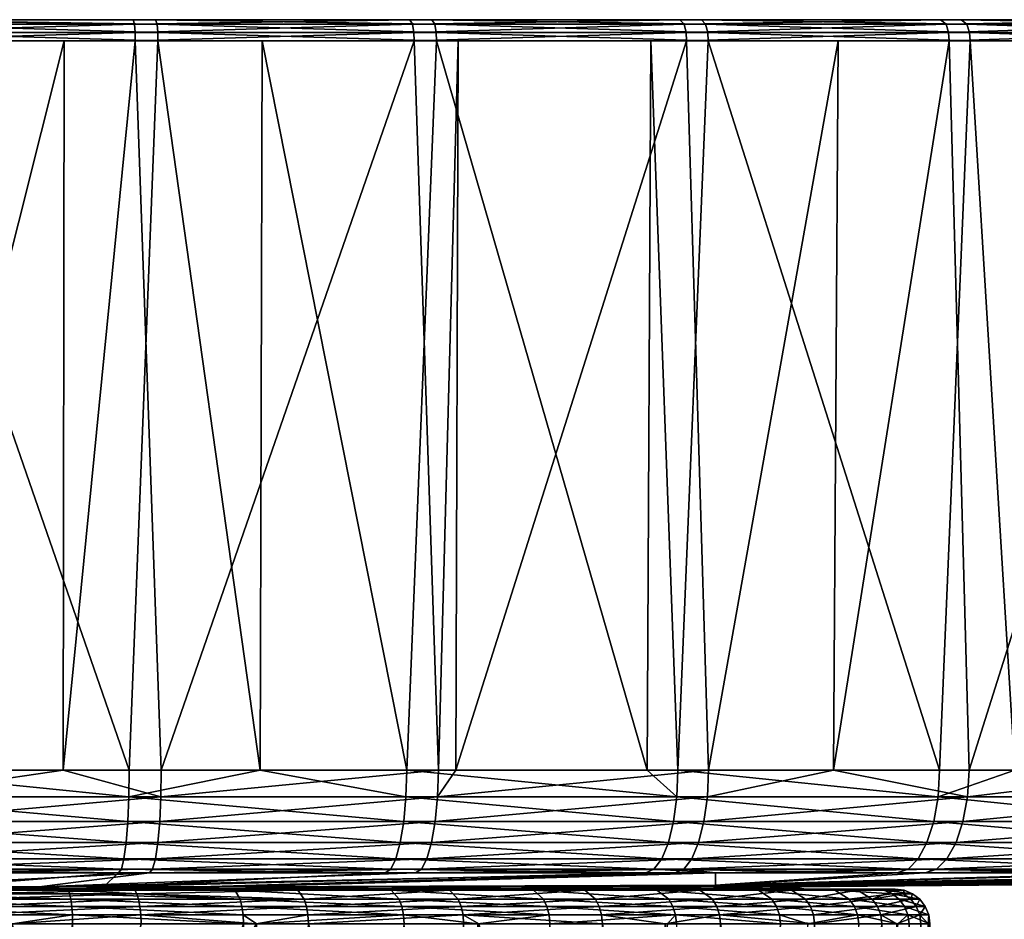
# Model space of a CAD drawing. Extents: x -0.0374 to 0.0374, y -0.0584 to -0.0009.
# Tile 16 of 17: x 0.0022 to 0.0164, y -0.0138 to -0.0009. Entities that reach past the tile are written whole.
import ezdxf

# ---------------------------------------------------------------- set-up
doc = ezdxf.new("R2010")
doc.units = 0
doc.layers.add('mesh', color=7, linetype='CONTINUOUS')

msp = doc.modelspace()

# ---------------------------------------------------------------- meshes
at = {"layer": 'mesh'}
mesh = msp.add_polyface(dxfattribs=at)
corners = [(0.004259, -0.012025, 0.075012), (0.004265, -0.011645, 0.075067), (0.008248, -0.011645, 0.074389), (0.007793, -0.011645, 0.001511), (0.005715, -0.001157, 0.000996), (0.005687, -0.011645, 0.00118), (0.000233, -0.011645, 0.075311), (0.002868, -0.001157, 0.075343), (0.002853, -0.011645, 0.075152), (0.003803, -0.011645, 0.000883), (0.000165, -0.001157, 0.000506), (-0.000001, -0.011645, 0.0007), (0.004217, -0.001157, 0.000743), (0.008221, -0.001157, 0.001418), (0.00389, -0.001157, 0.075292), (0.007899, -0.001157, 0.074653), (-0.000165, -0.001157, 0.075494), (-0.000163, -0.000856, 0.075245), (0, -0.000852, 0.075195), (0.003859, -0.000852, 0.074994), (0.000164, -0.001035, 0.00053), (0.004215, -0.001035, 0.000767), (0.008216, -0.001035, 0.001441), (0.007894, -0.001035, 0.07463), (0.003888, -0.001035, 0.075269), (-0.000164, -0.001035, 0.07547), (0.000164, -0.000917, 0.000619), (0.004205, -0.000917, 0.000856), (0.008196, -0.000917, 0.001529), (0.007875, -0.000917, 0.074542), (0.003878, -0.000917, 0.075179), (-0.000164, -0.000917, 0.075381), (0.000163, -0.000856, 0.000755), (0.004184, -0.000852, 0.001041), (0.008155, -0.000852, 0.00171), (0.007836, -0.000852, 0.07436), (0.011722, -0.000852, 0.073299)]
mesh.append_faces([[corners[k] for k in face] for face in [(0, 1, 2, 2), (3, 4, 5, 5), (6, 7, 8, 8), (9, 10, 11, 11), (9, 12, 10, 10), (5, 12, 9, 9), (5, 4, 12, 12), (3, 13, 4, 4), (1, 14, 15, 15), (8, 14, 1, 1), (8, 7, 14, 14), (6, 16, 7, 7), (17, 18, 19, 19), (12, 4, 13, 13), (14, 7, 16, 16), (12, 20, 10, 10), (12, 21, 20, 20), (13, 21, 12, 12), (13, 22, 21, 21), (14, 23, 15, 15), (14, 24, 23, 23), (16, 24, 14, 14), (16, 25, 24, 24), (21, 26, 20, 20), (21, 27, 26, 26), (22, 27, 21, 21), (22, 28, 27, 27), (24, 29, 23, 23), (24, 30, 29, 29), (25, 30, 24, 24), (25, 31, 30, 30), (27, 32, 26, 26), (31, 17, 30, 30), (27, 33, 32, 32), (28, 33, 27, 27), (28, 34, 33, 33), (30, 35, 29, 29), (30, 19, 35, 35), (17, 19, 30, 30), (18, 32, 19, 19), (32, 35, 19, 19), (32, 36, 35, 35), (33, 36, 32, 32)]])
mesh = msp.add_polyface(dxfattribs=at)
corners = [(0.007793, -0.011645, 0.001511), (0.005687, -0.011645, 0.00118), (0.007782, -0.012025, 0.001566), (0.011675, -0.012025, 0.002621), (0.011628, -0.012379, 0.002764), (0.011252, -0.011645, 0.002448), (0.011693, -0.011645, 0.002568), (0.015432, -0.012025, 0.004091), (0.012116, -0.012025, 0.073231), (0.015854, -0.012025, 0.071714), (0.012067, -0.012379, 0.073088), (0.012134, -0.011645, 0.073283), (0.013927, -0.011645, 0.072556), (0.008236, -0.012025, 0.074334), (0.008202, -0.012379, 0.074187), (0.008498, -0.011645, 0.074317), (0.008248, -0.011645, 0.074389), (0.004259, -0.012025, 0.075012), (0.011303, -0.001157, 0.002288), (0.008535, -0.001157, 0.07448), (0.008221, -0.001157, 0.001418), (0.012128, -0.001157, 0.002521), (0.015455, -0.011645, 0.00404), (0.011816, -0.001157, 0.073584), (0.013996, -0.001157, 0.072726), (0.007899, -0.001157, 0.074653), (0.004265, -0.011645, 0.075067), (0.008216, -0.001035, 0.001441), (0.01212, -0.001035, 0.002544), (0.015893, -0.001157, 0.00404), (0.011809, -0.001035, 0.073561), (0.007894, -0.001035, 0.07463), (0.008196, -0.000917, 0.001529), (0.012091, -0.000917, 0.002629), (0.015883, -0.001035, 0.004062), (0.01178, -0.000917, 0.073476), (0.007875, -0.000917, 0.074542), (0.008155, -0.000852, 0.00171), (0.012031, -0.000852, 0.002805), (0.015845, -0.000917, 0.004143), (0.011722, -0.000852, 0.073299), (0.007836, -0.000852, 0.07436), (0.004184, -0.000852, 0.001041)]
mesh.append_faces([[corners[k] for k in face] for face in [(0, 1, 2, 2), (2, 3, 0, 0), (2, 4, 3, 3), (3, 5, 0, 0), (3, 6, 5, 5), (7, 6, 3, 3), (8, 9, 10, 10), (11, 12, 8, 8), (8, 13, 11, 11), (8, 14, 13, 13), (10, 14, 8, 8), (13, 15, 11, 11), (13, 16, 15, 15), (17, 16, 13, 13), (6, 18, 5, 5), (16, 19, 15, 15), (5, 20, 0, 0), (5, 18, 20, 20), (6, 21, 18, 18), (22, 21, 6, 6), (11, 23, 24, 24), (15, 23, 11, 11), (15, 19, 23, 23), (16, 25, 19, 19), (26, 25, 16, 16), (20, 18, 21, 21), (23, 19, 25, 25), (21, 27, 20, 20), (21, 28, 27, 27), (29, 28, 21, 21), (25, 30, 23, 23), (25, 31, 30, 30), (28, 32, 27, 27), (28, 33, 32, 32), (34, 33, 28, 28), (31, 35, 30, 30), (31, 36, 35, 35), (33, 37, 32, 32), (33, 38, 37, 37), (39, 38, 33, 33), (36, 40, 35, 35), (36, 41, 40, 40), (42, 37, 40, 40), (37, 38, 40, 40)]])
mesh = msp.add_polyface(dxfattribs=at)
corners = [(0.013927, -0.011645, 0.072556), (0.013996, -0.001157, 0.072726), (0.015594, -0.001157, 0.072098), (0.015893, -0.001157, 0.00404), (0.01662, -0.001157, 0.00443), (0.019471, -0.001157, 0.005958), (0.021542, -0.001157, 0.007375), (0.022822, -0.001157, 0.008251), (0.011816, -0.001157, 0.073584), (0.015883, -0.001035, 0.004062), (0.01212, -0.001035, 0.002544), (0.019459, -0.001035, 0.005978), (0.022807, -0.001035, 0.00827), (0.019189, -0.001157, 0.070212), (0.022545, -0.001035, 0.067929), (0.02256, -0.001157, 0.067949), (0.019177, -0.001035, 0.070192), (0.015584, -0.001035, 0.072076), (0.011809, -0.001035, 0.073561), (0.015845, -0.000917, 0.004143), (0.012091, -0.000917, 0.002629), (0.019412, -0.000917, 0.006055), (0.022752, -0.000917, 0.008341), (0.022491, -0.000917, 0.067858), (0.019131, -0.000917, 0.070114), (0.015547, -0.000917, 0.071994), (0.01178, -0.000917, 0.073476), (0.022639, -0.000852, 0.008489), (0.022379, -0.000852, 0.067709), (0.015766, -0.000852, 0.004312), (0.012031, -0.000852, 0.002805), (0.019316, -0.000852, 0.006214), (0.019036, -0.000852, 0.069954), (0.015469, -0.000852, 0.071825), (0.011722, -0.000852, 0.073299), (0.036678, -0.000852, 0.044178), (0.02546, -0.000852, 0.065115)]
mesh.append_faces([[corners[k] for k in face] for face in [(0, 1, 2, 2), (3, 4, 5, 5), (5, 6, 7, 7), (2, 1, 8, 8), (3, 9, 10, 10), (5, 9, 3, 3), (5, 11, 9, 9), (7, 11, 5, 5), (7, 12, 11, 11), (13, 14, 15, 15), (13, 16, 14, 14), (2, 16, 13, 13), (2, 17, 16, 16), (8, 17, 2, 2), (8, 18, 17, 17), (9, 19, 20, 20), (11, 19, 9, 9), (11, 21, 19, 19), (12, 21, 11, 11), (12, 22, 21, 21), (16, 23, 14, 14), (16, 24, 23, 23), (17, 24, 16, 16), (17, 25, 24, 24), (18, 25, 17, 17), (18, 26, 25, 25), (22, 27, 21, 21), (24, 28, 23, 23), (19, 29, 30, 30), (21, 29, 19, 19), (21, 31, 29, 29), (27, 31, 21, 21), (24, 32, 28, 28), (25, 32, 24, 24), (25, 33, 32, 32), (26, 33, 25, 25), (26, 34, 33, 33), (35, 29, 31, 31), (34, 29, 33, 33), (34, 30, 29, 29), (29, 32, 33, 33), (29, 28, 32, 32), (36, 28, 29, 29)]])
mesh = msp.add_polyface(dxfattribs=at)
corners = [(0.025904, -0.001157, 0.010892), (0.022807, -0.001035, 0.00827), (0.022822, -0.001157, 0.008251), (0.025888, -0.001035, 0.01091), (0.028683, -0.001157, 0.013852), (0.028665, -0.001035, 0.013867), (0.031126, -0.001157, 0.017095), (0.031106, -0.001035, 0.017108), (0.02847, -0.001157, 0.062399), (0.028452, -0.001035, 0.062383), (0.030922, -0.001035, 0.059164), (0.025665, -0.001157, 0.065334), (0.025649, -0.001035, 0.065316), (0.02256, -0.001157, 0.067949), (0.022545, -0.001035, 0.067929), (0.022752, -0.000917, 0.008341), (0.025826, -0.000917, 0.010975), (0.028596, -0.000917, 0.013925), (0.031031, -0.000917, 0.017158), (0.030847, -0.000917, 0.059113), (0.028384, -0.000917, 0.062325), (0.025587, -0.000917, 0.065251), (0.022491, -0.000917, 0.067858), (0.022639, -0.000852, 0.008489), (0.025697, -0.000852, 0.011109), (0.028454, -0.000852, 0.014045), (0.028242, -0.000852, 0.062203), (0.02546, -0.000852, 0.065115), (0.022379, -0.000852, 0.067709), (0.030877, -0.000852, 0.017262), (0.030694, -0.000852, 0.059008), (0.015766, -0.000852, 0.004312), (0.032785, -0.000852, 0.055566), (0.036678, -0.000852, 0.044178), (0.019316, -0.000852, 0.006214), (0.037149, -0.000852, 0.036149), (0.037131, -0.000852, 0.040177), (0.034492, -0.000852, 0.051919), (0.035795, -0.000852, 0.048108), (0.035882, -0.000852, 0.028207)]
mesh.append_faces([[corners[k] for k in face] for face in [(0, 1, 2, 2), (0, 3, 1, 1), (4, 3, 0, 0), (4, 5, 3, 3), (6, 5, 4, 4), (6, 7, 5, 5), (8, 9, 10, 10), (11, 9, 8, 8), (11, 12, 9, 9), (13, 12, 11, 11), (13, 14, 12, 12), (3, 15, 1, 1), (3, 16, 15, 15), (5, 16, 3, 3), (5, 17, 16, 16), (7, 17, 5, 5), (7, 18, 17, 17), (9, 19, 10, 10), (9, 20, 19, 19), (12, 20, 9, 9), (12, 21, 20, 20), (14, 21, 12, 12), (14, 22, 21, 21), (16, 23, 15, 15), (16, 24, 23, 23), (17, 24, 16, 16), (17, 25, 24, 24), (18, 25, 17, 17), (20, 26, 19, 19), (21, 26, 20, 20), (21, 27, 26, 26), (22, 27, 21, 21), (22, 28, 27, 27), (18, 29, 25, 25), (26, 30, 19, 19), (31, 26, 27, 27), (31, 30, 26, 26), (32, 30, 31, 31), (23, 33, 34, 34), (35, 36, 23, 23), (31, 37, 32, 32), (31, 38, 37, 37), (33, 38, 31, 31), (24, 39, 23, 23)]])
mesh = msp.add_polyface(dxfattribs=at)
corners = [(0.015432, -0.012025, 0.004091), (0.011675, -0.012025, 0.002621), (0.01537, -0.012379, 0.004228), (0.01579, -0.012379, 0.071578), (0.019406, -0.012025, 0.069802), (0.019328, -0.012379, 0.069674), (0.015854, -0.012025, 0.071714), (0.015455, -0.011645, 0.00404), (0.011693, -0.011645, 0.002568), (0.016535, -0.011645, 0.004603), (0.018931, -0.012379, 0.006087), (0.019008, -0.012025, 0.005958), (0.019036, -0.011645, 0.00591), (0.022361, -0.012025, 0.008201), (0.022271, -0.012379, 0.008321), (0.021441, -0.011645, 0.007519), (0.022394, -0.011645, 0.008156), (0.025452, -0.012025, 0.010793), (0.022765, -0.011645, 0.067562), (0.023709, -0.011645, 0.06675), (0.022731, -0.012025, 0.067518), (0.022639, -0.012379, 0.067399), (0.012067, -0.012379, 0.073088), (0.012116, -0.012025, 0.073231), (0.013927, -0.011645, 0.072556), (0.019435, -0.011645, 0.06985), (0.019057, -0.011645, 0.070054), (0.015878, -0.011645, 0.071765), (0.01662, -0.001157, 0.00443), (0.021542, -0.001157, 0.007375), (0.012134, -0.011645, 0.073283), (0.013996, -0.001157, 0.072726), (0.015893, -0.001157, 0.00404), (0.012128, -0.001157, 0.002521), (0.019471, -0.001157, 0.005958), (0.022822, -0.001157, 0.008251), (0.02256, -0.001157, 0.067949), (0.023822, -0.001157, 0.066886), (0.019189, -0.001157, 0.070212), (0.015594, -0.001157, 0.072098)]
mesh.append_faces([[corners[k] for k in face] for face in [(0, 1, 2, 2), (3, 4, 5, 5), (6, 4, 3, 3), (0, 7, 8, 8), (9, 7, 0, 0), (10, 0, 2, 2), (11, 0, 10, 10), (11, 9, 0, 0), (12, 9, 11, 11), (11, 13, 12, 12), (11, 14, 13, 13), (10, 14, 11, 11), (13, 15, 12, 12), (13, 16, 15, 15), (17, 16, 13, 13), (18, 19, 20, 20), (20, 4, 18, 18), (20, 5, 4, 4), (21, 5, 20, 20), (22, 6, 3, 3), (23, 24, 6, 6), (4, 25, 18, 18), (4, 26, 25, 25), (6, 26, 4, 4), (6, 27, 26, 26), (24, 27, 6, 6), (12, 28, 9, 9), (16, 29, 15, 15), (30, 31, 24, 24), (7, 32, 33, 33), (9, 32, 7, 7), (9, 28, 32, 32), (12, 34, 28, 28), (15, 34, 12, 12), (15, 29, 34, 34), (16, 35, 29, 29), (18, 36, 37, 37), (25, 36, 18, 18), (25, 38, 36, 36), (26, 38, 25, 25), (27, 38, 26, 26), (27, 39, 38, 38), (24, 39, 27, 27)]])
mesh = msp.add_polyface(dxfattribs=at)
corners = [(0.003691, -0.013065, 0.001977), (0.003652, -0.013119, 0.002355), (0.007484, -0.013119, 0.002959), (0.008005, -0.013065, 0.073316), (0.007921, -0.013119, 0.072945), (0.004096, -0.013119, 0.073596), (0.00414, -0.013065, 0.073974), (0.000223, -0.013119, 0.073831), (-0.000226, -0.013065, 0.001789), (-0.000228, -0.012916, 0.001435), (0.003727, -0.012916, 0.001625), (-0.00023, -0.012682, 0.001131), (0.003758, -0.012682, 0.001322), (-0.000231, -0.012379, 0.000895), (0.003782, -0.012379, 0.001088), (-0.000232, -0.012025, 0.000745), (0.003797, -0.012025, 0.000938), (0.008083, -0.012916, 0.073661), (0.00418, -0.012916, 0.074326), (0.004215, -0.012682, 0.074628), (0.00815, -0.012682, 0.073958), (0.004242, -0.012379, 0.074862), (0.008202, -0.012379, 0.074187), (0.004259, -0.012025, 0.075012), (0.008236, -0.012025, 0.074334), (-0.000001, -0.011645, 0.0007), (0.003803, -0.011645, 0.000883), (0.005687, -0.011645, 0.00118), (0.007564, -0.013065, 0.002587), (0.007638, -0.012916, 0.002241), (0.007701, -0.012682, 0.001943), (0.00775, -0.012379, 0.001713), (0.007782, -0.012025, 0.001566), (0.002853, -0.011645, 0.075152), (0.004265, -0.011645, 0.075067), (0.000226, -0.013065, 0.074211), (0.000228, -0.012916, 0.074565), (0.00023, -0.012682, 0.074869), (0.000231, -0.012379, 0.075105), (0.000232, -0.012025, 0.075255), (0.000233, -0.011645, 0.075311)]
mesh.append_faces([[corners[k] for k in face] for face in [(0, 1, 2, 2), (3, 4, 5, 5), (6, 5, 7, 7), (0, 8, 1, 1), (0, 9, 8, 8), (10, 9, 0, 0), (10, 11, 9, 9), (12, 11, 10, 10), (12, 13, 11, 11), (14, 13, 12, 12), (14, 15, 13, 13), (16, 15, 14, 14), (6, 3, 5, 5), (6, 17, 3, 3), (18, 17, 6, 6), (19, 20, 18, 18), (21, 22, 19, 19), (23, 24, 21, 21), (16, 25, 15, 15), (16, 26, 25, 25), (27, 26, 16, 16), (28, 0, 2, 2), (28, 10, 0, 0), (29, 10, 28, 28), (29, 12, 10, 10), (30, 12, 29, 29), (30, 14, 12, 12), (31, 14, 30, 30), (31, 16, 14, 14), (32, 16, 31, 31), (32, 27, 16, 16), (33, 34, 23, 23), (35, 6, 7, 7), (35, 18, 6, 6), (36, 18, 35, 35), (36, 19, 18, 18), (37, 19, 36, 36), (37, 21, 19, 19), (38, 21, 37, 37), (38, 23, 21, 21), (39, 23, 38, 38), (39, 33, 23, 23), (40, 33, 39, 39)]])
mesh = msp.add_polyface(dxfattribs=at)
corners = [(0.005375, -0.01332, 0.025789), (0.012232, -0.013119, 0.004366), (0.011229, -0.013119, 0.003974), (0.012233, -0.013298, 0.025789), (0.014842, -0.013119, 0.005387), (0.011348, -0.013065, 0.003613), (0.012232, -0.013119, 0.071649), (0.011653, -0.013119, 0.071884), (0.011776, -0.013065, 0.072243), (0.015, -0.013065, 0.005041), (0.011459, -0.012916, 0.003276), (0.015146, -0.012916, 0.004719), (0.011555, -0.012682, 0.002987), (0.015272, -0.012682, 0.004442), (0.011628, -0.012379, 0.002764), (0.01537, -0.012379, 0.004228), (0.011675, -0.012025, 0.002621), (0.00418, -0.012916, 0.074326), (0.00815, -0.012682, 0.073958), (0.008083, -0.012916, 0.073661), (0.004215, -0.012682, 0.074628), (0.008202, -0.012379, 0.074187), (0.004242, -0.012379, 0.074862), (0.008236, -0.012025, 0.074334), (0.00775, -0.012379, 0.001713), (0.007782, -0.012025, 0.001566), (0.007701, -0.012682, 0.001943), (0.007638, -0.012916, 0.002241), (0.007564, -0.013065, 0.002587), (0.007484, -0.013119, 0.002959), (0.015409, -0.013065, 0.070769), (0.011891, -0.012916, 0.072578), (0.01556, -0.012916, 0.07109), (0.01199, -0.012682, 0.072866), (0.01569, -0.012682, 0.071365), (0.012067, -0.012379, 0.073088), (0.01579, -0.012379, 0.071578), (0.008005, -0.013065, 0.073316), (0.007921, -0.013119, 0.072945), (0.011086, -0.01332, 0.030531), (0.012241, -0.01332, 0.032631), (0.009574, -0.01332, 0.028672), (0.007755, -0.01332, 0.027112), (0.005686, -0.01332, 0.025903), (0.01183, -0.01332, 0.044223), (0.010529, -0.01332, 0.046235), (0.012233, -0.013299, 0.050041), (0.004814, -0.01332, 0.05047), (0.00251, -0.01332, 0.051129), (0.003435, -0.01332, 0.025082)]
mesh.append_faces([[corners[k] for k in face] for face in [(0, 1, 2, 2), (3, 1, 0, 0), (3, 4, 1, 1), (5, 2, 1, 1), (4, 5, 1, 1), (6, 7, 8, 8), (9, 10, 5, 5), (11, 12, 10, 10), (13, 14, 12, 12), (15, 16, 14, 14), (17, 18, 19, 19), (20, 21, 18, 18), (22, 23, 21, 21), (24, 14, 25, 25), (24, 12, 14, 14), (26, 12, 24, 24), (26, 10, 12, 12), (27, 10, 26, 26), (27, 5, 10, 10), (28, 5, 27, 27), (28, 2, 5, 5), (29, 2, 28, 28), (8, 30, 6, 6), (31, 32, 8, 8), (33, 34, 31, 31), (35, 36, 33, 33), (35, 18, 21, 21), (33, 18, 35, 35), (33, 19, 18, 18), (31, 19, 33, 33), (31, 37, 19, 19), (8, 37, 31, 31), (8, 38, 37, 37), (7, 38, 8, 8), (3, 39, 40, 40), (3, 41, 39, 39), (3, 42, 41, 41), (43, 42, 3, 3), (44, 45, 46, 46), (47, 6, 46, 46), (47, 7, 6, 6), (48, 38, 7, 7), (49, 2, 29, 29)]])
mesh = msp.add_polyface(dxfattribs=at)
corners = [(0.027453, -0.013119, 0.061026), (0.029782, -0.013119, 0.057923), (0.012233, -0.013299, 0.050041), (0.024803, -0.013119, 0.063859), (0.021862, -0.013119, 0.066389), (0.012233, -0.013298, 0.025789), (0.027164, -0.013119, 0.014633), (0.024478, -0.013119, 0.011833), (0.029531, -0.013119, 0.017707), (0.031552, -0.013119, 0.021019), (0.033203, -0.013119, 0.02453), (0.021734, -0.013065, 0.009036), (0.021506, -0.013119, 0.00934), (0.025066, -0.013065, 0.064134), (0.024738, -0.013065, 0.011556), (0.021947, -0.012916, 0.008753), (0.02498, -0.012916, 0.011297), (0.022129, -0.012682, 0.008509), (0.025188, -0.012682, 0.011075), (0.022271, -0.012379, 0.008321), (0.025349, -0.012379, 0.010903), (0.022361, -0.012025, 0.008201), (0.027745, -0.013065, 0.06127), (0.018931, -0.012379, 0.006087), (0.018811, -0.012682, 0.00629), (0.018656, -0.012916, 0.006552), (0.018475, -0.013065, 0.006856), (0.027452, -0.013065, 0.014385), (0.027721, -0.012916, 0.014155), (0.022094, -0.013065, 0.066691), (0.025311, -0.012916, 0.064389), (0.02231, -0.012916, 0.066971), (0.025522, -0.012682, 0.064609), (0.022495, -0.012682, 0.067212), (0.025685, -0.012379, 0.064779), (0.022639, -0.012379, 0.067399), (0.019205, -0.012682, 0.069473), (0.019328, -0.012379, 0.069674), (0.019047, -0.012916, 0.069213), (0.018862, -0.013065, 0.068911), (0.018664, -0.013119, 0.068587), (0.034584, -0.013119, 0.04737), (0.035395, -0.013119, 0.043576), (0.013262, -0.01332, 0.039669), (0.03579, -0.013119, 0.039717), (0.035766, -0.013119, 0.035837), (0.013347, -0.01332, 0.037275), (0.012751, -0.01332, 0.042011), (0.012233, -0.01332, 0.043255), (0.033703, -0.013119, 0.050041)]
mesh.append_faces([[corners[k] for k in face] for face in [(0, 1, 2, 2), (2, 3, 0, 0), (2, 4, 3, 3), (5, 6, 7, 7), (5, 8, 6, 6), (9, 8, 5, 5), (10, 9, 5, 5), (11, 12, 7, 7), (13, 3, 4, 4), (14, 11, 7, 7), (14, 15, 11, 11), (16, 15, 14, 14), (16, 17, 15, 15), (18, 17, 16, 16), (18, 19, 17, 17), (20, 19, 18, 18), (20, 21, 19, 19), (13, 22, 3, 3), (23, 17, 19, 19), (24, 17, 23, 23), (24, 15, 17, 17), (25, 11, 15, 15), (26, 12, 11, 11), (27, 16, 14, 14), (28, 18, 16, 16), (29, 13, 4, 4), (29, 30, 13, 13), (31, 30, 29, 29), (31, 32, 30, 30), (33, 32, 31, 31), (33, 34, 32, 32), (35, 34, 33, 33), (35, 36, 37, 37), (33, 36, 35, 35), (33, 38, 36, 36), (31, 38, 33, 33), (31, 39, 38, 38), (29, 39, 31, 31), (29, 40, 39, 39), (4, 40, 29, 29), (41, 42, 43, 43), (44, 45, 46, 46), (47, 48, 49, 49)]])
mesh = msp.add_polyface(dxfattribs=at)
corners = [(0.012233, -0.013299, 0.050041), (0.012232, -0.013119, 0.071649), (0.015248, -0.013119, 0.070425), (0.015409, -0.013065, 0.070769), (0.015, -0.013065, 0.005041), (0.011348, -0.013065, 0.003613), (0.014842, -0.013119, 0.005387), (0.015146, -0.012916, 0.004719), (0.011459, -0.012916, 0.003276), (0.015272, -0.012682, 0.004442), (0.011555, -0.012682, 0.002987), (0.01537, -0.012379, 0.004228), (0.011628, -0.012379, 0.002764), (0.011776, -0.013065, 0.072243), (0.01556, -0.012916, 0.07109), (0.011891, -0.012916, 0.072578), (0.01569, -0.012682, 0.071365), (0.01477, -0.013419, 0.040979), (0.013946, -0.013369, 0.043333), (0.014652, -0.013369, 0.040954), (0.013327, -0.013369, 0.031297), (0.01415, -0.013352, 0.03363), (0.013212, -0.013352, 0.031357), (0.014273, -0.013369, 0.033591), (0.014689, -0.013352, 0.03603), (0.014817, -0.013369, 0.036012), (0.014816, -0.013352, 0.038486), (0.014525, -0.013352, 0.040928), (0.014945, -0.013369, 0.03849), (0.013826, -0.013352, 0.043286), (0.012738, -0.013352, 0.045492), (0.012849, -0.013369, 0.045559), (0.013175, -0.013352, 0.034862), (0.013524, -0.013352, 0.037265), (0.012403, -0.013352, 0.03256), (0.013438, -0.013352, 0.039692), (0.013347, -0.01332, 0.037275), (0.013262, -0.01332, 0.039669), (0.013003, -0.01332, 0.034903), (0.013597, -0.013602, 0.031158), (0.014487, -0.013498, 0.033524), (0.013527, -0.013498, 0.031195), (0.014563, -0.013602, 0.0335), (0.01504, -0.013498, 0.035982), (0.014949, -0.013602, 0.041016), (0.014155, -0.013498, 0.043415), (0.014871, -0.013498, 0.041), (0.014229, -0.013602, 0.043444), (0.013041, -0.013498, 0.045675), (0.013109, -0.013602, 0.045716), (0.014937, -0.013419, 0.035996)]
mesh.append_faces([[corners[k] for k in face] for face in [(0, 1, 2, 2), (3, 2, 1, 1), (4, 5, 6, 6), (7, 8, 4, 4), (9, 10, 7, 7), (11, 12, 9, 9), (13, 14, 3, 3), (15, 16, 14, 14), (17, 18, 19, 19), (20, 21, 22, 22), (23, 21, 20, 20), (23, 24, 21, 21), (25, 24, 23, 23), (25, 26, 24, 24), (19, 27, 28, 28), (19, 29, 27, 27), (18, 29, 19, 19), (18, 30, 29, 29), (31, 30, 18, 18), (32, 24, 33, 33), (32, 21, 24, 24), (34, 22, 21, 21), (35, 27, 29, 29), (33, 27, 35, 35), (33, 26, 27, 27), (24, 26, 33, 33), (36, 35, 37, 37), (36, 33, 35, 35), (38, 32, 33, 33), (39, 40, 41, 41), (42, 43, 40, 40), (44, 45, 46, 46), (47, 48, 45, 45), (49, 48, 47, 47), (43, 50, 40, 40), (46, 45, 17, 17), (41, 23, 20, 20), (40, 23, 41, 41), (40, 25, 23, 23), (50, 25, 40, 40), (45, 18, 17, 17), (45, 31, 18, 18), (48, 31, 45, 45)]])
mesh = msp.add_polyface(dxfattribs=at)
corners = [(0.033703, -0.013119, 0.050041), (0.012233, -0.01332, 0.043255), (0.012233, -0.013299, 0.050041), (0.018664, -0.013119, 0.068587), (0.021862, -0.013119, 0.066389), (0.015248, -0.013119, 0.070425), (0.012233, -0.013298, 0.025789), (0.018281, -0.013119, 0.007183), (0.014842, -0.013119, 0.005387), (0.021506, -0.013119, 0.00934), (0.024478, -0.013119, 0.011833), (0.015, -0.013065, 0.005041), (0.018862, -0.013065, 0.068911), (0.015409, -0.013065, 0.070769), (0.019047, -0.012916, 0.069213), (0.01556, -0.012916, 0.07109), (0.019205, -0.012682, 0.069473), (0.01569, -0.012682, 0.071365), (0.019328, -0.012379, 0.069674), (0.01579, -0.012379, 0.071578), (0.018475, -0.013065, 0.006856), (0.015146, -0.012916, 0.004719), (0.018656, -0.012916, 0.006552), (0.015272, -0.012682, 0.004442), (0.018811, -0.012682, 0.00629), (0.01537, -0.012379, 0.004228), (0.018931, -0.012379, 0.006087), (0.021947, -0.012916, 0.008753), (0.021734, -0.013065, 0.009036), (0.01199, -0.012682, 0.072866), (0.015118, -0.013602, 0.035971), (0.015169, -0.013498, 0.038498), (0.01504, -0.013498, 0.035982), (0.015248, -0.013602, 0.038501), (0.014871, -0.013498, 0.041), (0.015065, -0.013419, 0.038494), (0.014937, -0.013419, 0.035996), (0.01477, -0.013419, 0.040979), (0.014945, -0.013369, 0.03849), (0.014817, -0.013369, 0.036012), (0.014652, -0.013369, 0.040954), (0.014816, -0.013352, 0.038486), (0.014525, -0.013352, 0.040928), (0.034584, -0.013119, 0.04737), (0.013262, -0.01332, 0.039669), (0.012751, -0.01332, 0.042011), (0.03579, -0.013119, 0.039717), (0.013347, -0.01332, 0.037275), (0.035322, -0.013119, 0.031983), (0.013003, -0.01332, 0.034903), (0.033636, -0.013119, 0.025789), (0.012241, -0.01332, 0.032631)]
mesh.append_faces([[corners[k] for k in face] for face in [(0, 1, 2, 2), (3, 4, 2, 2), (2, 5, 3, 3), (6, 7, 8, 8), (6, 9, 7, 7), (10, 9, 6, 6), (11, 8, 7, 7), (12, 3, 5, 5), (13, 12, 5, 5), (13, 14, 12, 12), (15, 14, 13, 13), (15, 16, 14, 14), (17, 16, 15, 15), (17, 18, 16, 16), (19, 18, 17, 17), (20, 11, 7, 7), (20, 21, 11, 11), (22, 21, 20, 20), (22, 23, 21, 21), (24, 23, 22, 22), (24, 25, 23, 23), (26, 25, 24, 24), (22, 27, 24, 24), (20, 28, 22, 22), (7, 9, 20, 20), (29, 19, 17, 17), (30, 31, 32, 32), (33, 34, 31, 31), (32, 35, 36, 36), (31, 35, 32, 32), (31, 37, 35, 35), (34, 37, 31, 31), (36, 38, 39, 39), (35, 38, 36, 36), (35, 40, 38, 38), (37, 40, 35, 35), (38, 41, 39, 39), (38, 42, 41, 41), (43, 44, 45, 45), (44, 46, 47, 47), (47, 48, 49, 49), (50, 51, 49, 49), (50, 6, 51, 51)]])
mesh = msp.add_polyface(dxfattribs=at)
corners = [(0.033703, -0.013119, 0.050041), (0.012233, -0.013299, 0.050041), (0.033369, -0.013119, 0.051055), (0.031761, -0.013119, 0.054586), (0.029782, -0.013119, 0.057923), (0.033203, -0.013119, 0.02453), (0.012233, -0.013298, 0.025789), (0.033636, -0.013119, 0.025789), (0.024738, -0.013065, 0.011556), (0.024478, -0.013119, 0.011833), (0.027164, -0.013119, 0.014633), (0.027745, -0.013065, 0.06127), (0.027453, -0.013119, 0.061026), (0.024803, -0.013119, 0.063859), (0.030136, -0.012916, 0.017292), (0.032199, -0.012916, 0.020671), (0.030387, -0.012682, 0.017119), (0.029845, -0.013065, 0.017492), (0.031887, -0.013065, 0.020839), (0.029531, -0.013119, 0.017707), (0.031552, -0.013119, 0.021019), (0.02813, -0.012379, 0.013803), (0.030581, -0.012379, 0.016986), (0.027952, -0.012682, 0.013956), (0.027721, -0.012916, 0.014155), (0.027452, -0.013065, 0.014385), (0.025066, -0.013065, 0.064134), (0.028016, -0.012916, 0.061498), (0.025311, -0.012916, 0.064389), (0.028249, -0.012682, 0.061693), (0.025522, -0.012682, 0.064609), (0.02843, -0.012379, 0.061845), (0.025685, -0.012379, 0.064779), (0.02498, -0.012916, 0.011297), (0.025188, -0.012682, 0.011075), (0.025349, -0.012379, 0.010903), (0.030098, -0.013065, 0.058134), (0.032098, -0.013065, 0.054762), (0.030392, -0.012916, 0.058331), (0.032412, -0.012916, 0.054926), (0.030841, -0.012379, 0.058631), (0.030645, -0.012682, 0.0585), (0.034584, -0.013119, 0.04737), (0.012751, -0.01332, 0.042011), (0.013262, -0.01332, 0.039669), (0.035395, -0.013119, 0.043576), (0.03579, -0.013119, 0.039717), (0.013003, -0.01332, 0.034903), (0.034465, -0.013119, 0.028199), (0.035322, -0.013119, 0.031983), (0.013347, -0.01332, 0.037275), (0.035766, -0.013119, 0.035837)]
mesh.append_faces([[corners[k] for k in face] for face in [(0, 1, 2, 2), (1, 3, 2, 2), (1, 4, 3, 3), (5, 6, 7, 7), (8, 9, 10, 10), (11, 12, 13, 13), (14, 15, 16, 16), (17, 18, 14, 14), (19, 20, 17, 17), (21, 16, 22, 22), (23, 16, 21, 21), (23, 14, 16, 16), (24, 14, 23, 23), (24, 17, 14, 14), (25, 17, 24, 24), (25, 19, 17, 17), (10, 19, 25, 25), (26, 27, 11, 11), (28, 27, 26, 26), (28, 29, 27, 27), (30, 29, 28, 28), (30, 31, 29, 29), (32, 31, 30, 30), (25, 8, 10, 10), (24, 33, 25, 25), (23, 34, 24, 24), (23, 35, 34, 34), (21, 35, 23, 23), (36, 37, 4, 4), (38, 39, 36, 36), (40, 29, 31, 31), (41, 29, 40, 40), (41, 27, 29, 29), (38, 27, 41, 41), (38, 11, 27, 27), (36, 11, 38, 38), (36, 12, 11, 11), (4, 12, 36, 36), (42, 43, 0, 0), (44, 45, 46, 46), (47, 48, 7, 7), (47, 49, 48, 48), (50, 51, 49, 49)]])
mesh = msp.add_polyface(dxfattribs=at)
corners = [(-0.000226, -0.013065, 0.001789), (-0.000223, -0.013119, 0.002169), (0.003652, -0.013119, 0.002355), (0.001461, -0.013723, 0.02306), (0.003957, -0.013602, 0.023516), (0.001457, -0.013602, 0.02311), (0.002988, -0.013723, 0.052744), (0.000457, -0.013602, 0.052932), (0.002979, -0.013602, 0.052695), (0.000457, -0.013723, 0.052982), (0.003938, -0.013498, 0.023593), (0.001451, -0.013498, 0.023189), (0.000456, -0.013498, 0.052853), (0.002965, -0.013498, 0.052617), (0.001443, -0.013419, 0.023293), (-0.001068, -0.013498, 0.023212), (0.003913, -0.013419, 0.023693), (0.000455, -0.013419, 0.052749), (0.002946, -0.013419, 0.052515), (0.001434, -0.013369, 0.023413), (-0.001058, -0.013419, 0.023315), (0.003883, -0.013369, 0.02381), (0.000454, -0.013369, 0.052629), (0.002925, -0.013369, 0.052396), (0.001424, -0.013352, 0.023542), (0.000324, -0.013352, 0.0235), (0.003852, -0.013352, 0.023936), (0.000453, -0.013352, 0.052499), (0.002902, -0.013352, 0.052269), (0.001087, -0.013352, 0.0245), (0.00348, -0.013352, 0.024911), (0, -0.013352, 0.024456), (0.002544, -0.013352, 0.051303), (0.000128, -0.013352, 0.051543), (0.004878, -0.013352, 0.050635), (0.005276, -0.013352, 0.051628), (0.000126, -0.01332, 0.051366), (0.004096, -0.013119, 0.073596), (0.00251, -0.01332, 0.051129), (0.000223, -0.013119, 0.073831), (0.001073, -0.01332, 0.024676), (0.003435, -0.01332, 0.025082), (-0.001323, -0.01332, 0.024699), (0.004814, -0.01332, 0.05047)]
mesh.append_faces([[corners[k] for k in face] for face in [(0, 1, 2, 2), (3, 4, 5, 5), (6, 7, 8, 8), (9, 7, 6, 6), (5, 10, 11, 11), (4, 10, 5, 5), (8, 12, 13, 13), (7, 12, 8, 8), (11, 14, 15, 15), (11, 16, 14, 14), (10, 16, 11, 11), (13, 17, 18, 18), (12, 17, 13, 13), (14, 19, 20, 20), (14, 21, 19, 19), (16, 21, 14, 14), (18, 22, 23, 23), (17, 22, 18, 18), (19, 24, 25, 25), (19, 26, 24, 24), (21, 26, 19, 19), (23, 27, 28, 28), (22, 27, 23, 23), (29, 26, 30, 30), (29, 24, 26, 26), (31, 24, 29, 29), (31, 25, 24, 24), (32, 27, 33, 33), (32, 28, 27, 27), (34, 28, 32, 32), (34, 35, 28, 28), (36, 37, 38, 38), (36, 39, 37, 37), (40, 2, 1, 1), (41, 2, 40, 40), (40, 29, 30, 30), (40, 31, 29, 29), (42, 31, 40, 40), (38, 33, 36, 36), (38, 32, 33, 33), (43, 32, 38, 38), (43, 34, 32, 32), (40, 30, 41, 41)]])
mesh = msp.add_polyface(dxfattribs=at)
corners = [(0.00397, -0.013723, 0.023467), (0.006353, -0.013602, 0.024338), (0.003957, -0.013602, 0.023516), (0.006373, -0.013723, 0.024293), (0.008575, -0.013602, 0.025554), (0.005441, -0.013723, 0.052082), (0.005424, -0.013602, 0.052035), (0.007747, -0.013723, 0.051015), (0.002979, -0.013602, 0.052695), (0.002988, -0.013723, 0.052744), (0.002965, -0.013498, 0.052617), (0.003913, -0.013419, 0.023693), (0.00623, -0.013369, 0.024616), (0.003883, -0.013369, 0.02381), (0.006178, -0.013352, 0.024734), (0.003852, -0.013352, 0.023936), (0.008336, -0.013352, 0.025915), (0.007572, -0.013369, 0.050707), (0.005276, -0.013352, 0.051628), (0.007508, -0.013352, 0.050595), (0.00532, -0.013369, 0.05175), (0.002902, -0.013352, 0.052269), (0.002925, -0.013369, 0.052396), (0.00348, -0.013352, 0.024911), (0.005761, -0.013352, 0.025743), (0.007056, -0.013352, 0.049561), (0.004878, -0.013352, 0.050635), (0.012233, -0.013299, 0.050041), (0.005684, -0.01332, 0.050041), (0.004814, -0.01332, 0.05047), (0.00251, -0.01332, 0.051129), (0.011653, -0.013119, 0.071884), (0.004096, -0.013119, 0.073596), (0.007921, -0.013119, 0.072945), (0.003435, -0.01332, 0.025082), (0.007484, -0.013119, 0.002959), (0.003652, -0.013119, 0.002355), (0.005375, -0.01332, 0.025789), (0.011229, -0.013119, 0.003974), (0.005686, -0.01332, 0.025903), (0.006964, -0.01332, 0.04941), (0.007857, -0.013352, 0.026968), (0.006321, -0.013498, 0.024411), (0.003938, -0.013498, 0.023593), (0.008531, -0.013498, 0.02562), (0.005397, -0.013498, 0.05196), (0.007723, -0.013602, 0.050971), (0.002946, -0.013419, 0.052515), (0.008407, -0.013369, 0.025807), (0.007683, -0.013498, 0.050902)]
mesh.append_faces([[corners[k] for k in face] for face in [(0, 1, 2, 2), (3, 4, 1, 1), (5, 6, 7, 7), (5, 8, 6, 6), (9, 8, 5, 5), (8, 10, 6, 6), (11, 12, 13, 13), (13, 14, 15, 15), (12, 14, 13, 13), (12, 16, 14, 14), (17, 18, 19, 19), (20, 18, 17, 17), (20, 21, 18, 18), (22, 21, 20, 20), (23, 14, 24, 24), (23, 15, 14, 14), (25, 18, 26, 26), (25, 19, 18, 18), (27, 28, 29, 29), (30, 31, 29, 29), (32, 33, 30, 30), (34, 35, 36, 36), (37, 38, 34, 34), (39, 37, 34, 34), (29, 28, 40, 40), (40, 26, 29, 29), (40, 25, 26, 26), (39, 24, 41, 41), (34, 24, 39, 39), (34, 23, 24, 24), (2, 42, 43, 43), (1, 42, 2, 2), (1, 44, 42, 42), (6, 45, 46, 46), (6, 10, 45, 45), (43, 42, 11, 11), (10, 47, 45, 45), (42, 12, 11, 11), (42, 48, 12, 12), (49, 20, 17, 17), (45, 20, 49, 49), (45, 22, 20, 20), (47, 22, 45, 45)]])
mesh = msp.add_polyface(dxfattribs=at)
corners = [(0.008603, -0.013723, 0.025512), (0.01056, -0.013602, 0.027127), (0.008575, -0.013602, 0.025554), (0.00984, -0.013723, 0.049573), (0.007723, -0.013602, 0.050971), (0.009808, -0.013602, 0.049534), (0.007747, -0.013723, 0.051015), (0.005424, -0.013602, 0.052035), (0.008407, -0.013369, 0.025807), (0.008336, -0.013352, 0.025915), (0.00623, -0.013369, 0.024616), (0.005761, -0.013352, 0.025743), (0.007857, -0.013352, 0.026968), (0.006178, -0.013352, 0.024734), (0.009007, -0.013352, 0.048115), (0.007508, -0.013352, 0.050595), (0.007056, -0.013352, 0.049561), (0.012233, -0.013298, 0.025789), (0.005375, -0.01332, 0.025789), (0.005686, -0.01332, 0.025903), (0.012233, -0.013299, 0.050041), (0.006964, -0.01332, 0.04941), (0.005684, -0.01332, 0.050041), (0.008889, -0.01332, 0.047983), (0.010529, -0.01332, 0.046235), (0.010668, -0.013352, 0.046344), (0.01183, -0.01332, 0.044223), (0.009574, -0.01332, 0.028672), (0.011233, -0.013352, 0.030433), (0.011086, -0.01332, 0.030531), (0.009701, -0.013352, 0.028548), (0.007755, -0.01332, 0.027112), (0.008531, -0.013498, 0.02562), (0.006353, -0.013602, 0.024338), (0.010505, -0.013498, 0.027185), (0.009758, -0.013498, 0.049473), (0.011621, -0.013602, 0.047765), (0.007683, -0.013498, 0.050902), (0.005397, -0.013498, 0.05196), (0.006321, -0.013498, 0.024411), (0.010352, -0.013369, 0.027348), (0.012008, -0.013369, 0.029196), (0.009615, -0.013369, 0.0493), (0.011561, -0.013498, 0.047713), (0.007572, -0.013369, 0.050707), (0.011391, -0.013369, 0.047567)]
mesh.append_faces([[corners[k] for k in face] for face in [(0, 1, 2, 2), (3, 4, 5, 5), (6, 4, 3, 3), (6, 7, 4, 4), (8, 9, 10, 10), (11, 9, 12, 12), (11, 13, 9, 9), (14, 15, 16, 16), (17, 18, 19, 19), (20, 21, 22, 22), (20, 23, 21, 21), (20, 24, 23, 23), (23, 16, 21, 21), (23, 14, 16, 16), (24, 14, 23, 23), (24, 25, 14, 14), (26, 25, 24, 24), (27, 28, 29, 29), (27, 30, 28, 28), (31, 30, 27, 27), (31, 12, 30, 30), (19, 12, 31, 31), (2, 32, 33, 33), (2, 34, 32, 32), (1, 34, 2, 2), (5, 35, 36, 36), (5, 37, 35, 35), (4, 37, 5, 5), (4, 38, 37, 37), (32, 8, 39, 39), (32, 40, 8, 8), (34, 40, 32, 32), (34, 41, 40, 40), (35, 42, 43, 43), (35, 44, 42, 42), (37, 44, 35, 35), (8, 40, 9, 9), (44, 15, 42, 42), (12, 40, 30, 30), (12, 9, 40, 40), (14, 42, 15, 15), (25, 42, 14, 14), (25, 45, 42, 42)]])
mesh = msp.add_polyface(dxfattribs=at)
corners = [(0.010594, -0.013723, 0.027091), (0.01225, -0.013602, 0.029014), (0.01056, -0.013602, 0.027127), (0.01229, -0.013723, 0.028983), (0.013597, -0.013602, 0.031158), (0.013152, -0.013723, 0.045741), (0.011621, -0.013602, 0.047765), (0.013109, -0.013602, 0.045716), (0.011659, -0.013723, 0.047798), (0.009808, -0.013602, 0.049534), (0.012008, -0.013369, 0.029196), (0.013212, -0.013352, 0.031357), (0.011904, -0.013352, 0.029274), (0.013327, -0.013369, 0.031297), (0.012403, -0.013352, 0.03256), (0.01415, -0.013352, 0.03363), (0.013175, -0.013352, 0.034862), (0.011233, -0.013352, 0.030433), (0.009701, -0.013352, 0.028548), (0.01292, -0.013352, 0.042064), (0.012738, -0.013352, 0.045492), (0.011987, -0.013352, 0.044305), (0.013826, -0.013352, 0.043286), (0.013438, -0.013352, 0.039692), (0.012233, -0.013299, 0.050041), (0.012233, -0.01332, 0.043255), (0.01183, -0.01332, 0.044223), (0.012751, -0.01332, 0.042011), (0.010668, -0.013352, 0.046344), (0.013262, -0.01332, 0.039669), (0.013003, -0.01332, 0.034903), (0.013524, -0.013352, 0.037265), (0.013347, -0.01332, 0.037275), (0.012241, -0.01332, 0.032631), (0.011086, -0.01332, 0.030531), (0.012187, -0.013498, 0.029061), (0.010505, -0.013498, 0.027185), (0.013527, -0.013498, 0.031195), (0.011561, -0.013498, 0.047713), (0.013041, -0.013498, 0.045675), (0.009758, -0.013498, 0.049473), (0.011391, -0.013369, 0.047567), (0.012849, -0.013369, 0.045559), (0.009615, -0.013369, 0.0493), (0.010352, -0.013369, 0.027348)]
mesh.append_faces([[corners[k] for k in face] for face in [(0, 1, 2, 2), (3, 4, 1, 1), (5, 6, 7, 7), (8, 9, 6, 6), (10, 11, 12, 12), (13, 11, 10, 10), (14, 15, 16, 16), (17, 11, 14, 14), (17, 12, 11, 11), (18, 12, 17, 17), (19, 20, 21, 21), (19, 22, 20, 20), (23, 22, 19, 19), (24, 25, 26, 26), (26, 25, 27, 27), (26, 21, 28, 28), (27, 21, 26, 26), (27, 19, 21, 21), (29, 19, 27, 27), (29, 23, 19, 19), (30, 31, 32, 32), (33, 16, 30, 30), (33, 14, 16, 16), (34, 14, 33, 33), (34, 17, 14, 14), (2, 35, 36, 36), (1, 35, 2, 2), (1, 37, 35, 35), (4, 37, 1, 1), (7, 38, 39, 39), (6, 38, 7, 7), (6, 40, 38, 38), (35, 10, 36, 36), (35, 13, 10, 10), (37, 13, 35, 35), (39, 41, 42, 42), (38, 41, 39, 39), (38, 43, 41, 41), (10, 12, 44, 44), (42, 41, 20, 20), (18, 44, 12, 12), (21, 41, 28, 28), (21, 20, 41, 41)]])
mesh = msp.add_polyface(dxfattribs=at)
corners = [(0.014965, -0.021352, 0.040953), (0.015015, -0.013852, 0.041029), (0.015315, -0.013852, 0.038503), (0.014888, -0.021352, 0.04159), (0.014852, -0.013852, 0.041579), (0.014061, -0.021352, 0.04377), (0.014291, -0.013852, 0.043468), (0.013606, -0.021352, 0.044971), (0.013561, -0.013852, 0.044949), (0.014888, -0.021352, 0.03441), (0.014838, -0.013852, 0.034421), (0.014626, -0.013852, 0.03348), (0.014965, -0.021352, 0.035047), (0.015185, -0.013852, 0.035962), (0.015324, -0.021352, 0.038), (0.01529, -0.013852, 0.038002), (0.014276, -0.013723, 0.043462), (0.014998, -0.013723, 0.041026), (0.013152, -0.013723, 0.045741), (0.015168, -0.013723, 0.035964), (0.01461, -0.013723, 0.033485), (0.015298, -0.013723, 0.038502), (0.013642, -0.013723, 0.031135), (0.014563, -0.013602, 0.0335), (0.013597, -0.013602, 0.031158), (0.015118, -0.013602, 0.035971), (0.015248, -0.013602, 0.038501), (0.014949, -0.013602, 0.041016), (0.014229, -0.013602, 0.043444), (0.013109, -0.013602, 0.045716), (0.01504, -0.013498, 0.035982), (0.015169, -0.013498, 0.038498), (0.014871, -0.013498, 0.041), (0.014061, -0.021352, 0.03223), (0.013657, -0.013852, 0.031128), (0.013606, -0.021352, 0.031029), (0.01229, -0.013723, 0.028983), (0.014487, -0.013498, 0.033524), (0.014155, -0.013498, 0.043415)]
mesh.append_faces([[corners[k] for k in face] for face in [(0, 1, 2, 2), (3, 4, 1, 1), (5, 6, 4, 4), (7, 8, 6, 6), (9, 10, 11, 11), (12, 13, 10, 10), (14, 15, 13, 13), (2, 15, 14, 14), (16, 17, 4, 4), (16, 8, 18, 18), (16, 6, 8, 8), (4, 6, 16, 16), (19, 20, 10, 10), (17, 1, 4, 4), (17, 2, 1, 1), (21, 2, 17, 17), (21, 15, 2, 2), (19, 15, 21, 21), (19, 13, 15, 15), (10, 13, 19, 19), (20, 11, 10, 10), (22, 23, 24, 24), (20, 23, 22, 22), (20, 25, 23, 23), (19, 25, 20, 20), (19, 26, 25, 25), (21, 26, 19, 19), (21, 27, 26, 26), (17, 27, 21, 21), (17, 28, 27, 27), (16, 28, 17, 17), (16, 29, 28, 28), (18, 29, 16, 16), (25, 30, 23, 23), (26, 31, 25, 25), (27, 32, 26, 26), (33, 34, 35, 35), (33, 11, 34, 34), (20, 34, 11, 11), (22, 34, 20, 20), (36, 34, 22, 22), (23, 37, 24, 24), (28, 38, 27, 27)]])
mesh = msp.add_polyface(dxfattribs=at)
corners = [(0.000053, -0.021784, 0.023144), (0.000866, -0.018456, 0.02301), (0.000324, -0.01835, 0.023), (0.001465, -0.018713, 0.023043), (0.002046, -0.01914, 0.023099), (0.002132, -0.019242, 0.023111), (0.002585, -0.019787, 0.023171), (0.002939, -0.020517, 0.02323), (0.003128, -0.021352, 0.023264), (0.00314, -0.022042, 0.023265), (0.005855, -0.021352, 0.024086), (0.005643, -0.021352, 0.023975), (0.002125, -0.013852, 0.023151), (0.001462, -0.013852, 0.023043), (0.005628, -0.013852, 0.024019), (0.003974, -0.013852, 0.023451), (0.002988, -0.021352, 0.05268), (0.005447, -0.013852, 0.052098), (0.005643, -0.021352, 0.052025), (0.002991, -0.013852, 0.052761), (0.002132, -0.021352, 0.052891), (0.002127, -0.013852, 0.052842), (0.000324, -0.021352, 0.053), (0.000458, -0.013852, 0.052999), (0.000324, -0.013852, 0.053), (0.000457, -0.013723, 0.052982), (0.002988, -0.013723, 0.052744), (0.005441, -0.013723, 0.052082), (0.005636, -0.013852, 0.05201), (0.00397, -0.013723, 0.023467), (0.001461, -0.013723, 0.02306), (-0.001082, -0.013852, 0.023066), (-0.00108, -0.013723, 0.023083), (0.003957, -0.013602, 0.023516), (0.006373, -0.013723, 0.024293), (0.006353, -0.013602, 0.024338), (0.000051, -0.01834, 0.023003)]
mesh.append_faces([[corners[k] for k in face] for face in [(0, 1, 2, 2), (0, 3, 1, 1), (0, 4, 3, 3), (5, 4, 0, 0), (0, 6, 5, 5), (0, 7, 6, 6), (8, 7, 0, 0), (9, 10, 11, 11), (4, 5, 12, 12), (12, 3, 4, 4), (12, 1, 3, 3), (13, 1, 12, 12), (13, 2, 1, 1), (14, 6, 7, 7), (6, 12, 5, 5), (6, 15, 12, 12), (14, 15, 6, 6), (16, 17, 18, 18), (16, 19, 17, 17), (20, 19, 16, 16), (20, 21, 19, 19), (22, 21, 20, 20), (22, 23, 21, 21), (24, 23, 22, 22), (11, 7, 8, 8), (11, 14, 7, 7), (21, 25, 26, 26), (21, 23, 25, 25), (26, 19, 21, 21), (26, 17, 19, 19), (27, 17, 26, 26), (27, 28, 17, 17), (29, 30, 12, 12), (29, 15, 14, 14), (12, 15, 29, 29), (30, 13, 12, 12), (30, 31, 13, 13), (32, 31, 30, 30), (23, 24, 25, 25), (29, 33, 30, 30), (34, 35, 29, 29), (13, 36, 2, 2), (31, 36, 13, 13)]])
mesh = msp.add_polyface(dxfattribs=at)
corners = [(0.011551, -0.021352, 0.047947), (0.011541, -0.013852, 0.047936), (0.011672, -0.013852, 0.047809), (0.01077, -0.021352, 0.048639), (0.009851, -0.013852, 0.049586), (0.008845, -0.021352, 0.050345), (0.008814, -0.013852, 0.0503), (0.00849, -0.021352, 0.050531), (0.007756, -0.013852, 0.051029), (0.005855, -0.021352, 0.051914), (0.005636, -0.013852, 0.05201), (0.005643, -0.021352, 0.052025), (0.005447, -0.013852, 0.052098), (0.012647, -0.021352, 0.04636), (0.013166, -0.013852, 0.04575), (0.013561, -0.013852, 0.044949), (0.005855, -0.021352, 0.024086), (0.00638, -0.013852, 0.024277), (0.005628, -0.013852, 0.024019), (0.00849, -0.021352, 0.025469), (0.008612, -0.013852, 0.025498), (0.008845, -0.021352, 0.025655), (0.008832, -0.013852, 0.025672), (0.01077, -0.021352, 0.027361), (0.010606, -0.013852, 0.027078), (0.011551, -0.021352, 0.028053), (0.011511, -0.013852, 0.028089), (0.012647, -0.021352, 0.02964), (0.012304, -0.013852, 0.028973), (0.013606, -0.021352, 0.031029), (0.007747, -0.013723, 0.051015), (0.005441, -0.013723, 0.052082), (0.00984, -0.013723, 0.049573), (0.011659, -0.013723, 0.047798), (0.013152, -0.013723, 0.045741), (0.01229, -0.013723, 0.028983), (0.010594, -0.013723, 0.027091), (0.008603, -0.013723, 0.025512), (0.006373, -0.013723, 0.024293), (0.00397, -0.013723, 0.023467), (0.008575, -0.013602, 0.025554), (0.01056, -0.013602, 0.027127), (0.01225, -0.013602, 0.029014), (0.013642, -0.013723, 0.031135), (0.013597, -0.013602, 0.031158), (0.011621, -0.013602, 0.047765), (0.009808, -0.013602, 0.049534), (0.013657, -0.013852, 0.031128)]
mesh.append_faces([[corners[k] for k in face] for face in [(0, 1, 2, 2), (3, 4, 1, 1), (5, 6, 4, 4), (7, 8, 6, 6), (9, 10, 8, 8), (11, 12, 10, 10), (13, 14, 15, 15), (2, 14, 13, 13), (16, 17, 18, 18), (19, 20, 17, 17), (21, 22, 20, 20), (23, 24, 22, 22), (25, 26, 24, 24), (27, 28, 26, 26), (29, 28, 27, 27), (30, 10, 31, 31), (30, 8, 10, 10), (30, 6, 8, 8), (32, 6, 30, 30), (32, 4, 6, 6), (33, 4, 32, 32), (33, 1, 4, 4), (33, 2, 1, 1), (33, 14, 2, 2), (34, 14, 33, 33), (34, 15, 14, 14), (35, 26, 28, 28), (36, 26, 35, 35), (36, 24, 26, 26), (37, 24, 36, 36), (37, 22, 24, 24), (37, 20, 22, 22), (37, 17, 20, 20), (38, 17, 37, 37), (38, 18, 17, 17), (39, 18, 38, 38), (37, 40, 38, 38), (36, 41, 37, 37), (35, 42, 36, 36), (43, 44, 35, 35), (33, 45, 34, 34), (32, 46, 33, 33), (29, 47, 28, 28), (35, 28, 47, 47)]])

doc.saveas('drawing.dxf')
